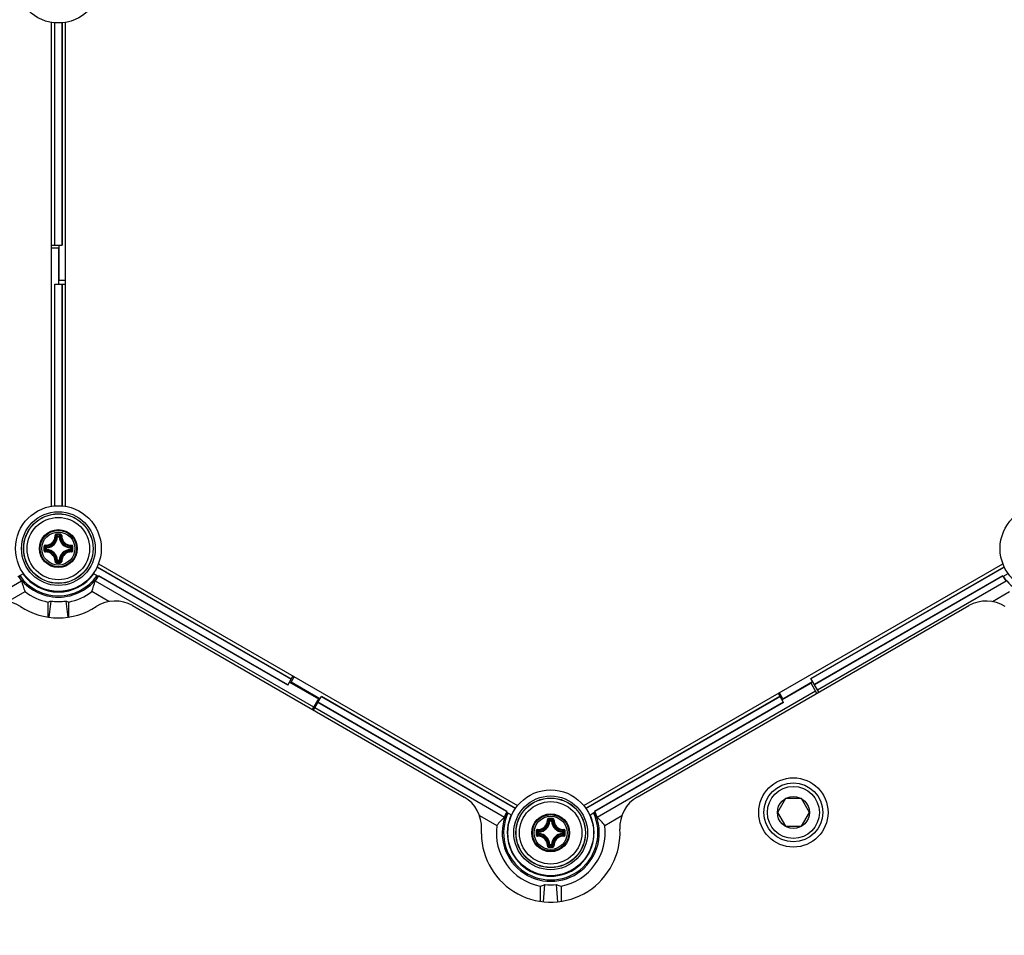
# Model space of a CAD drawing. Header units: millimetres. Extents: x 0 to 420, y 0 to 297.
# Tile 173 of 256: x 116 to 131, y 180 to 194. Entities that reach past the tile are written whole.
import ezdxf

# ---------------------------------------------------------------- set-up
doc = ezdxf.new("R2010")
doc.units = ezdxf.units.MM
doc.header["$LTSCALE"] = 23.1
doc.layers.get('0').update_dxf_attribs({"linetype": 'CONTINUOUS'})
doc.layers.add('DIM_PILOTEES', color=7, linetype='CONTINUOUS')
doc.styles.get("Standard").update_dxf_attribs({"font": 'txt', "width": 0.7})
doc.styles.add('TEXTSTYLE_4', font='txt')
doc.dimstyles.new('DIMSTYLE_4', dxfattribs={"dimtxt": 2.5, "dimasz": 3.5, "dimexe": 2, "dimexo": 0, "dimtad": 1, "dimdec": 0, "dimlfac": 10, "dimdsep": 46, "dimtxsty": 'Standard', "dimblk": '_FILLED', "dimblk1": '_FILLED', "dimblk2": '_FILLED', "dimcen": 0.09, "dimazin": 2, "dimtp": 0.8, "dimtm": 0.8, "dimtfac": 1, "dimtdec": 0, "dimtofl": 0, "dimtmove": 0, "dimatfit": 3, "dimldrblk": '_FILLED', "dimfxl": 0, "dimtolj": 1, "dimarcsym": 0})
doc.dimstyles.new('DIMSTYLE_5', dxfattribs={"dimtxt": 2.5, "dimasz": 3.5, "dimexe": 2, "dimexo": 0, "dimtad": 1, "dimlfac": 10, "dimdsep": 46, "dimtxsty": 'Standard', "dimblk": '_FILLED', "dimblk1": '_FILLED', "dimblk2": '_FILLED', "dimcen": 0.09, "dimazin": 2, "dimtp": 0.8, "dimtm": 0.8, "dimtfac": 1, "dimtmove": 0, "dimatfit": 2, "dimldrblk": '_FILLED', "dimfxl": 0, "dimtolj": 1, "dimarcsym": 0})

# ---------------------------------------------------------------- blocks, each defined once
blk = doc.blocks.new('_FILLED')
at = {"color": 0, "linetype": 'ByBlock'}
blk.add_solid([(0, 0), (-1, 0.1429), (-1, -0.1429)], dxfattribs=at)
blk = doc.blocks.new('*D8')
at = {"layer": 'DIM_PILOTEES', "color": 2, "linetype": 'Continuous'}
for p, q in [((124.125, 214.622), (176.063, 258.233)), ((154.337, 239.99), (124.125, 214.622)), ((93.913, 189.254), (124.125, 214.622))]:
    blk.add_line(p, q, dxfattribs=at)
at = {"layer": 'DIM_PILOTEES', "color": 2, "linetype": 'Continuous', "xscale": 3.5, "yscale": 3.5, "zscale": 3.5}
for p, rotation in [((154.337, 239.99), 40.0192182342), ((93.913, 189.254), 220.0192182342)]:
    blk.add_blockref('_FILLED', p, dxfattribs=dict(at, rotation=rotation))
at = {"layer": 'DIM_PILOTEES', "color": 2, "linetype": 'Continuous', "insert": (166.988, 254.693), "char_height": 2.5, "width": 13.83929, "attachment_point": 1, "rotation": 40.0192, "line_spacing_factor": 0.9, "style": 'TEXTSTYLE_4'}
blk.add_mtext('{\\ftxt;\\W0.0001;\\H0.0001;\\~}{\\ftxt;\\W1.3333333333;\\H2.5; }{\\ftxt;\\W0.0001;\\H0.0001;\\~}{\\ftxt;\\W0.0001;\\H0.0001;\\~}{\\ftxt;\\W2.3571428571;\\H2.5; }{\\ftxt;\\W0.0001;\\H0.0001;\\~}', dxfattribs=at)
blk = doc.blocks.new('*D15')
at = {"layer": 'DIM_PILOTEES', "color": 2, "linetype": 'Continuous'}
for p, q in [((124.125, 214.622), (61.807, 214.622)), ((63.807, 214.622), (63.807, 172.035)), ((63.807, 129.447), (63.807, 172.035)), ((98.955, 129.447), (61.807, 129.447))]:
    blk.add_line(p, q, dxfattribs=at)
at = {"layer": 'DIM_PILOTEES', "color": 2, "linetype": 'Continuous', "xscale": 3.5, "yscale": 3.5, "zscale": 3.5}
for p, rotation in [((63.807, 214.622), 90), ((63.807, 129.447), 270)]:
    blk.add_blockref('_FILLED', p, dxfattribs=dict(at, rotation=rotation))
at = {"layer": 'DIM_PILOTEES', "color": 2, "linetype": 'Continuous', "insert": (60.682, 169.371), "char_height": 2.5, "width": 11.78571, "attachment_point": 2, "rotation": 90, "line_spacing_factor": 0.9}
blk.add_mtext('{\\ftxt;\\W0.0001;\\H0.0001;\\~}{\\ftxt;\\W0.4285714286;\\H2.5; }{\\ftxt;\\W0.0001;\\H0.0001;\\~}{\\ftxt;\\W0.0001;\\H0.0001;\\~}{\\ftxt;\\W2.2857142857;\\H2.5; }{\\ftxt;\\W0.0001;\\H0.0001;\\~}{\\ftxt;\\W0.0001;\\H0.0001;\\~}{\\ftxt;\\W0.4285714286;\\H2.5; }{\\ftxt;\\W0.0001;\\H0.0001;\\~}', dxfattribs=at)

msp = doc.modelspace()

# ---------------------------------------------------------------- linework, layer by layer
at = {"color": 7, "linetype": 'Continuous'}
for p, q in [((116.9252, 186.5378), (116.9252, 193.5158)), ((116.9727, 190.3018), (116.9727, 193.5098)), ((116.9762, 190.3018), (116.9762, 193.5096)), ((117.0742, 193.5096), (117.0742, 190.3018)), ((117.0777, 193.5098), (117.0777, 190.3018)), ((117.1252, 193.5158), (117.1252, 186.5379)), ((116.9252, 190.3018), (117.0777, 190.3018)), ((117.0352, 189.796), (117.0352, 190.3018)), ((117.0252, 190.2577), (116.9252, 190.2577)), ((117.0252, 190.2577), (117.0252, 189.7397)), ((116.9727, 189.7397), (117.1252, 189.7397)), ((116.9727, 186.5439), (116.9727, 189.7397)), ((116.9762, 186.5441), (116.9762, 189.7397)), ((117.1252, 189.796), (117.0352, 189.796)), ((117.0742, 189.7397), (117.0742, 186.5441)), ((117.0777, 189.7397), (117.0777, 186.5439)), ((117.014, 186.0987), (117.0041, 186.0992)), ((117.014, 186.1086), (117.0365, 186.1086)), ((117.014, 186.0987), (117.014, 186.1086)), ((117.0141, 186.0987), (117.0364, 186.0987)), ((117.0365, 186.0987), (117.0365, 186.1086)), ((117.0365, 186.0987), (117.0464, 186.0992)), ((116.8542, 185.9389), (116.8443, 185.9389)), ((116.8443, 185.9164), (116.8443, 185.9389)), ((116.8542, 185.9164), (116.8443, 185.9164)), ((116.8542, 185.9389), (116.8537, 185.9488)), ((116.8542, 185.9164), (116.8537, 185.9065)), ((116.8542, 185.9165), (116.8542, 185.9388)), ((117.1962, 185.9389), (117.1968, 185.9488)), ((117.1962, 185.9389), (117.2062, 185.9389)), ((117.1962, 185.9388), (117.1962, 185.9165)), ((117.1962, 185.9164), (117.2062, 185.9164)), ((117.1962, 185.9164), (117.1968, 185.9065)), ((117.2062, 185.9389), (117.2062, 185.9164)), ((117.014, 185.7567), (117.0041, 185.7561)), ((117.014, 185.7567), (117.014, 185.7467)), ((117.0365, 185.7467), (117.014, 185.7467)), ((117.0364, 185.7567), (117.0141, 185.7567)), ((117.0365, 185.7567), (117.0464, 185.7561)), ((117.0365, 185.7567), (117.0365, 185.7467)), ((117.5836, 185.6618), (120.3832, 184.0455)), ((117.5852, 185.665), (120.385, 184.0485)), ((117.6034, 185.7093), (123.6468, 182.2202)), ((124.6034, 182.22), (130.6472, 185.7094)), ((127.8767, 184.055), (130.6652, 185.665)), ((127.8784, 184.052), (130.6669, 185.6619)), ((113.7717, 183.8904), (116.4948, 185.4626)), ((116.4475, 185.526), (116.5218, 185.5688)), ((117.603, 185.526), (117.5287, 185.5688)), ((117.5557, 185.4626), (120.7064, 183.6436)), ((120.3325, 183.9576), (117.6082, 185.5305)), ((120.3342, 183.9606), (117.6086, 185.5342)), ((130.6418, 185.5342), (127.9274, 183.9671)), ((130.6423, 185.5305), (127.9292, 183.964)), ((127.9717, 183.8904), (130.6948, 185.4626)), ((130.6475, 185.526), (130.7218, 185.5688)), ((116.2962, 185.1634), (116.5445, 185.3067)), ((116.9173, 185.171), (116.8882, 184.9373)), ((117.1332, 185.171), (117.1622, 184.9373)), ((117.7543, 185.1634), (117.506, 185.3067)), ((130.4962, 185.1634), (130.7445, 185.3067)), ((116.8752, 185.1568), (116.8752, 184.9392)), ((117.1752, 184.9392), (117.1752, 185.1568)), ((118.0955, 185.1048), (122.8775, 182.3439)), ((125.373, 182.3439), (130.155, 185.1048)), ((120.3325, 183.9576), (120.4087, 184.0897)), ((120.3803, 184.0021), (120.4253, 184.0801)), ((127.9917, 183.8558), (127.8767, 184.055)), ((120.3587, 184.0031), (120.7751, 183.7627)), ((120.7967, 183.7617), (120.3803, 184.0021)), ((127.8801, 183.9848), (127.4637, 183.7444)), ((127.4753, 183.7627), (127.9029, 184.0095)), ((127.9639, 183.8397), (127.8801, 183.9848)), ((120.7751, 183.7627), (120.6864, 183.6089)), ((120.703, 183.5993), (120.818, 183.7985)), ((120.8162, 183.7955), (123.6159, 182.1791)), ((120.818, 183.7985), (123.6178, 182.1821)), ((124.6327, 182.1821), (127.4325, 183.7985)), ((124.6346, 182.1792), (127.4342, 183.7955)), ((124.7944, 182.056), (127.9439, 183.8744)), ((127.485, 183.7076), (127.4087, 183.8397)), ((127.4753, 183.7627), (127.4253, 183.8493)), ((120.723, 183.634), (123.4581, 182.0548)), ((123.4905, 182.1343), (120.7655, 183.7076)), ((123.4935, 182.1366), (120.7672, 183.7106)), ((127.4832, 183.7106), (124.7589, 182.1377)), ((127.485, 183.7076), (124.7619, 182.1354)), ((127.5098, 182.322), (127.3943, 182.122)), ((127.7407, 182.322), (127.5098, 182.322)), ((127.8562, 182.122), (127.7407, 182.322)), ((123.0988, 182.0777), (123.3481, 181.9337)), ((123.4892, 182.1275), (123.5628, 182.0851)), ((123.491, 182.1347), (123.4905, 182.1343)), ((124.6877, 182.0851), (124.7632, 182.1287)), ((124.9047, 181.9351), (125.1517, 182.0777)), ((127.3943, 182.122), (127.5098, 181.922)), ((127.7407, 181.922), (127.8562, 182.122)), ((124.114, 181.9995), (124.1041, 182)), ((124.114, 182.0094), (124.1365, 182.0094)), ((124.114, 181.9995), (124.114, 182.0094)), ((124.1141, 181.9995), (124.1364, 181.9995)), ((124.1365, 181.9995), (124.1365, 182.0094)), ((124.1365, 181.9995), (124.1464, 182)), ((127.5098, 181.922), (127.7407, 181.922)), ((123.1254, 181.8126), (123.1268, 181.8834)), ((123.9542, 181.8397), (123.9443, 181.8397)), ((123.9443, 181.8172), (123.9443, 181.8397)), ((123.9542, 181.8172), (123.9443, 181.8172)), ((123.9542, 181.8397), (123.9537, 181.8496)), ((123.9542, 181.8172), (123.9537, 181.8073)), ((123.9542, 181.8173), (123.9542, 181.8397)), ((124.2962, 181.8397), (124.2968, 181.8496)), ((124.2962, 181.8397), (124.3062, 181.8397)), ((124.2962, 181.8396), (124.2962, 181.8173)), ((124.2962, 181.8172), (124.3062, 181.8172)), ((124.2962, 181.8172), (124.2968, 181.8073)), ((124.3062, 181.8397), (124.3062, 181.8172)), ((124.114, 181.6575), (124.1041, 181.6569)), ((124.114, 181.6575), (124.114, 181.6475)), ((124.1365, 181.6475), (124.114, 181.6475)), ((124.1364, 181.6575), (124.1141, 181.6575)), ((124.1365, 181.6575), (124.1464, 181.6569)), ((124.1365, 181.6575), (124.1365, 181.6475)), ((123.9752, 181.0585), (123.9752, 180.8401)), ((124.0197, 180.8347), (124.04, 181.0812)), ((124.2308, 180.8347), (124.2105, 181.0809)), ((124.2752, 181.058), (124.2752, 180.8401))]:
    msp.add_line(p, q, dxfattribs=at)
for centre, radius in [((117.0252, 194.126), 0.6185), ((131.2252, 194.126), 0.6185), ((117.0252, 185.9277), 0.6185), ((117.0252, 185.9277), 0.5318), ((131.2252, 185.9277), 0.6185), ((117.0252, 185.9277), 0.5019), ((117.0252, 185.9277), 0.5), ((117.0252, 185.9277), 0.45), ((117.0252, 185.9277), 0.2732), ((117.0252, 185.9277), 0.2731), ((117.0252, 185.9277), 0.262), ((117.0252, 185.9277), 0.2384), ((127.6252, 182.122), 0.5), ((127.6252, 182.122), 0.425), ((127.6252, 182.122), 0.375), ((124.1252, 181.8285), 0.6185), ((124.1252, 181.8285), 0.5318), ((127.6252, 182.122), 0.2309), ((124.1252, 181.8285), 0.5019), ((124.1252, 181.8285), 0.5), ((124.1252, 181.8285), 0.45), ((124.1252, 181.8285), 0.2732), ((124.1252, 181.8285), 0.2731), ((124.1252, 181.8285), 0.262), ((124.1252, 181.8285), 0.2384)]:
    msp.add_circle(centre, radius, dxfattribs=at)
for centre, radius, start, end in [((116.8452, 186.1077), 0.1591, 273.05434, 356.94559), ((116.8452, 186.1077), 0.169, 273.05291, 356.9472), ((116.7157, 185.8094), 0.4088, 45.14387, 48.28215), ((117.0249, 175.2389), 10.8976, 89.85392, 90.14255), ((116.6787, 185.7908), 0.462, 43.45836, 46.26688), ((117.0252, 175.3223), 10.8024, 89.85569, 90.14432), ((117.3718, 185.7909), 0.462, 133.73298, 136.54165), ((117.2052, 186.1077), 0.169, 183.0529, 266.94717), ((117.3349, 185.8093), 0.409, 131.71862, 134.85577), ((117.2052, 186.1077), 0.1591, 183.05441, 266.94559), ((127.7138, 185.9277), 10.8973, 179.85603, 180.00033), ((127.7139, 185.9276), 10.8975, 179.99981, 180.14412), ((127.6309, 185.9277), 10.8027, 179.85574, 180.14426), ((117.1619, 186.2741), 0.4618, 223.73241, 226.54218), ((117.1619, 185.5812), 0.4618, 133.45787, 136.26741), ((117.1439, 186.2375), 0.4094, 221.71998, 224.85435), ((117.1438, 185.6179), 0.4092, 135.14517, 138.28089), ((116.8452, 185.7477), 0.1591, 3.05434, 86.94565), ((116.8452, 185.7477), 0.169, 3.05293, 86.9472), ((117.2052, 185.7477), 0.169, 93.05264, 176.94693), ((117.2052, 185.7477), 0.1591, 93.05441, 176.94559), ((116.9069, 186.2372), 0.4088, 315.14387, 318.28215), ((116.9068, 185.618), 0.409, 41.71863, 44.85577), ((116.8884, 186.2742), 0.462, 313.45836, 316.26688), ((116.8884, 185.5811), 0.462, 43.73298, 46.54165), ((106.4196, 185.9277), 10.8027, 359.85574, 0.14426), ((106.3366, 185.9277), 10.8975, 359.99981, 0.14412), ((106.3367, 185.9276), 10.8973, 359.85603, 0.00033), ((116.7154, 186.0463), 0.4094, 311.71999, 314.85435), ((116.6788, 186.0643), 0.4618, 313.73245, 316.54218), ((117.3718, 186.0645), 0.462, 223.45836, 226.26689), ((117.3348, 186.046), 0.4088, 225.14387, 228.28216), ((117.0238, 196.6164), 10.8976, 269.86331, 270.15193), ((117.0253, 196.533), 10.8024, 269.85526, 270.14388), ((117.0252, 185.9277), 0.7054, 214.26805, 221.24016), ((117.0252, 185.9277), 0.7002, 214.83449, 325.16551), ((117.0252, 185.9277), 0.6802, 214.977, 325.023), ((117.0252, 185.9277), 0.6262, 215.4069, 324.5931), ((117.0252, 185.9277), 0.6239, 215.42723, 245.07126), ((117.0252, 185.9277), 0.6239, 294.91027, 324.57277), ((117.0252, 185.9277), 0.7054, 318.75984, 325.73195), ((117.0252, 185.9277), 0.7037, 325.18956, 326.00635), ((131.2252, 185.9277), 0.7037, 213.99365, 214.81044), ((131.2252, 185.9277), 0.7054, 214.26805, 221.24016), ((131.2252, 185.9277), 0.7002, 214.83449, 325.16551), ((118.416, 185.3251), 1.6541, 178.5092, 178.72532), ((117.0252, 185.9184), 0.6155, 244.70791, 295.27355), ((115.6345, 185.3255), 1.654, 1.2562, 1.472), ((116.205, 184.6718), 0.5, 56.85067, 120), ((117.0252, 185.9277), 0.7853, 232.25135, 258.98897), ((117.0252, 185.9277), 0.7853, 281.01103, 307.74865), ((117.8455, 184.6718), 0.5, 60, 123.14933), ((130.405, 184.6718), 0.5, 56.85067, 120), ((117.0252, 185.9277), 1, 236.85067, 303.14933), ((122.6275, 181.9109), 0.5, 356.85067, 60), ((125.623, 181.9109), 0.5, 120, 183.14933), ((124.1265, 181.8292), 0.7002, 154.93575, 25.16551), ((124.1265, 181.8292), 0.6802, 155.08125, 25.023), ((124.1265, 181.8292), 0.7054, 154.36847, 161.34228), ((124.1265, 181.8292), 0.7037, 154.09429, 154.91119), ((124.1252, 181.8285), 0.6262, 155.4069, 24.5931), ((124.1252, 181.8285), 0.6239, 155.42723, 185.07126), ((124.1252, 181.8285), 0.6239, 354.91027, 24.57277), ((124.1265, 181.8292), 0.7037, 25.18956, 26.00635), ((124.1265, 181.8292), 0.7054, 18.75984, 25.73195), ((124.1265, 181.8292), 0.7853, 172.34857, 258.89732), ((123.9452, 182.0085), 0.1591, 273.05434, 356.94559), ((123.9452, 182.0085), 0.169, 273.05291, 356.9472), ((123.8157, 181.7102), 0.4088, 45.14387, 48.28215), ((124.1249, 171.1397), 10.8976, 89.85392, 90.14255), ((123.7787, 181.6917), 0.462, 43.45836, 46.26688), ((124.1252, 171.2231), 10.8024, 89.85569, 90.14432), ((124.4718, 181.6917), 0.462, 133.73298, 136.54165), ((124.3052, 182.0085), 0.169, 183.0529, 266.94717), ((124.4349, 181.7101), 0.409, 131.71862, 134.85577), ((124.3052, 182.0085), 0.1591, 183.05441, 266.94559), ((124.1265, 181.8292), 0.7853, 280.91941, 7.74865), ((124.1252, 181.8285), 1, 180.91081, 3.14933), ((124.2988, 180.3227), 1.6541, 118.51108, 118.72532), ((124.1172, 181.8238), 0.6155, 184.708, 235.27353), ((134.8138, 181.8285), 10.8973, 179.85603, 180.00033), ((134.8139, 181.8284), 10.8975, 179.99981, 180.14412), ((124.2619, 182.1749), 0.4618, 223.73241, 226.54218), ((134.7309, 181.8285), 10.8027, 179.85574, 180.14426), ((124.2619, 181.482), 0.4618, 133.45787, 136.26741), ((124.2439, 182.1384), 0.4094, 221.71998, 224.85435), ((124.2438, 181.5187), 0.4092, 135.14517, 138.28089), ((123.9452, 181.6485), 0.1591, 3.05434, 86.94565), ((123.9452, 181.6485), 0.169, 3.05293, 86.9472), ((124.3052, 181.6485), 0.169, 93.05264, 176.94693), ((124.3052, 181.6485), 0.1591, 93.05441, 176.94559), ((124.0069, 182.138), 0.4088, 315.14387, 318.28215), ((124.0068, 181.5188), 0.409, 41.71863, 44.85577), ((123.9884, 182.1751), 0.462, 313.45836, 316.26688), ((123.9884, 181.4819), 0.462, 43.73298, 46.54165), ((113.5196, 181.8285), 10.8027, 359.85574, 0.14426), ((113.4365, 181.8285), 10.8975, 359.99981, 0.14412), ((113.4367, 181.8284), 10.8973, 359.85603, 0.00033), ((124.1333, 181.8238), 0.6155, 304.70791, 355.27355), ((123.9513, 180.323), 1.6539, 61.2562, 61.47201), ((123.8154, 181.9471), 0.4094, 311.71999, 314.85435), ((123.7788, 181.9652), 0.4618, 313.73245, 316.54218), ((124.1253, 192.4338), 10.8024, 269.85526, 270.14388), ((124.4718, 181.9653), 0.462, 223.45836, 226.26689), ((124.4348, 181.9468), 0.4088, 225.14387, 228.28216), ((124.1238, 192.5173), 10.8976, 269.86331, 270.15193), ((122.9084, 182.7318), 1.6539, 301.25619, 301.49531), ((124.1252, 181.8285), 0.6239, 234.91027, 305.07126), ((125.3426, 182.7318), 1.6544, 238.50926, 238.72532)]:
    msp.add_arc(centre, radius, start, end, dxfattribs=at)
for centre, major_axis, ratio, start_param, end_param in [((117.2374, 185.5601), (-0.4244, 0.7351), 0.8660474, 1.2260297, 1.4206154), ((116.813, 185.5601), (0.4244, 0.7351), 0.8660474, -1.4206154, -1.2260297), ((116.5517, 185.9277), (0.9471, 0), 0.8660474, -1.2221964, -1.174484), ((117.0252, 185.8828), (0, 0.72), 0.9980614, -3.2923339, -2.9908514), ((117.4987, 185.9277), (0.9471, 0), 0.8660474, -1.9671086, -1.9193962), ((123.9145, 181.462), (0.424, 0.7344), 0.8660474, 1.2277407, 1.4224289), ((124.3387, 181.4616), (-0.4244, 0.7351), 0.8660474, -1.4206154, -1.2260297), ((123.6534, 181.8292), (0.9463, 0), 0.8660474, -1.2237286, -1.1499476), ((124.1265, 181.7995), (0, 0.7235), 0.9991568, -3.2615583, -3.0250287), ((124.6004, 181.8292), (0.9479, 0), 0.8660474, -1.9946432, -1.9209266)]:
    msp.add_ellipse(centre, major_axis=major_axis, ratio=ratio, start_param=start_param, end_param=end_param, dxfattribs=at)
for points, knots in [([(116.8372, 185.9755), (116.8555, 185.9749), (116.8929, 185.9814), (116.9404, 186.0126), (116.9715, 186.06), (116.978, 186.0974), (116.9774, 186.1157)], [0, 0, 0, 0, 0.2490657, 0.5000009, 0.7509336, 1, 1, 1, 1]), ([(116.8384, 185.9651), (116.8579, 185.9645), (116.8978, 185.9714), (116.9483, 186.0046), (116.9815, 186.0551), (116.9884, 186.095), (116.9878, 186.1145)], [0, 0, 0, 0, 0.2491878, 0.5000017, 0.7508139, 1, 1, 1, 1]), ([(116.9978, 186.1364), (116.9925, 186.1364), (116.9816, 186.132), (116.9773, 186.121), (116.9774, 186.1157)], [0, 0, 0, 0, 0.502102, 1, 1, 1, 1]), ([(116.9774, 186.1157), (116.9797, 186.1158), (116.9829, 186.1158), (116.9863, 186.1152), (116.9875, 186.1149), (116.9878, 186.1145)], [0, 0, 0, 0, 0.6581827, 0.8829032, 1, 1, 1, 1]), ([(116.998, 186.1247), (116.9954, 186.1247), (116.9899, 186.1226), (116.9877, 186.1171), (116.9878, 186.1145)], [0, 0, 0, 0, 0.504442, 1, 1, 1, 1]), ([(116.9978, 186.1364), (116.9978, 186.1338), (116.998, 186.1299), (116.9977, 186.1259), (116.998, 186.1247)], [0, 0, 0, 0, 0.6630552, 1, 1, 1, 1]), ([(117.0527, 186.1364), (117.0527, 186.1338), (117.0525, 186.1299), (117.0527, 186.1259), (117.0525, 186.1247)], [0, 0, 0, 0, 0.663059, 1, 1, 1, 1]), ([(117.0627, 186.1145), (117.0628, 186.1171), (117.0605, 186.1226), (117.0551, 186.1247), (117.0525, 186.1247)], [0, 0, 0, 0, 0.4955539, 1, 1, 1, 1]), ([(117.0731, 186.1157), (117.0732, 186.1209), (117.0689, 186.132), (117.058, 186.1364), (117.0527, 186.1364)], [0, 0, 0, 0, 0.4975538, 1, 1, 1, 1]), ([(117.0627, 186.1145), (117.0621, 186.095), (117.069, 186.0551), (117.1022, 186.0046), (117.1527, 185.9714), (117.1926, 185.9645), (117.2121, 185.9651)], [0, 0, 0, 0, 0.2491874, 0.4999997, 0.7508135, 1, 1, 1, 1]), ([(117.0731, 186.1157), (117.0708, 186.1158), (117.0676, 186.1158), (117.0642, 186.1152), (117.0629, 186.1149), (117.0627, 186.1145)], [0, 0, 0, 0, 0.6581811, 0.8829017, 1, 1, 1, 1]), ([(117.0731, 186.1157), (117.0725, 186.0974), (117.079, 186.06), (117.1101, 186.0126), (117.1576, 185.9814), (117.195, 185.9749), (117.2133, 185.9755)], [0, 0, 0, 0, 0.2490667, 0.5000001, 0.7509355, 1, 1, 1, 1]), ([(116.8372, 185.9755), (116.832, 185.9756), (116.8209, 185.9713), (116.8165, 185.9604), (116.8165, 185.9551)], [0, 0, 0, 0, 0.4978879, 1, 1, 1, 1]), ([(116.8165, 185.9551), (116.8191, 185.9551), (116.823, 185.9549), (116.827, 185.9552), (116.8283, 185.9549)], [0, 0, 0, 0, 0.6630628, 1, 1, 1, 1]), ([(116.8165, 185.9002), (116.8191, 185.9002), (116.823, 185.9004), (116.827, 185.9002), (116.8283, 185.9005)], [0, 0, 0, 0, 0.6630545, 1, 1, 1, 1]), ([(116.8165, 185.9002), (116.8165, 185.8949), (116.8209, 185.884), (116.832, 185.8797), (116.8372, 185.8798)], [0, 0, 0, 0, 0.5021153, 1, 1, 1, 1]), ([(116.8384, 185.9651), (116.8358, 185.9652), (116.8303, 185.963), (116.8282, 185.9575), (116.8283, 185.9549)], [0, 0, 0, 0, 0.4955566, 1, 1, 1, 1]), ([(116.8283, 185.9005), (116.8282, 185.8978), (116.8303, 185.8924), (116.8358, 185.8901), (116.8384, 185.8902)], [0, 0, 0, 0, 0.5044401, 1, 1, 1, 1]), ([(116.8372, 185.9755), (116.8371, 185.9732), (116.8371, 185.97), (116.8377, 185.9666), (116.838, 185.9654), (116.8384, 185.9651)], [0, 0, 0, 0, 0.6581809, 0.8829012, 1, 1, 1, 1]), ([(116.8372, 185.8798), (116.8371, 185.8821), (116.8371, 185.8853), (116.8377, 185.8887), (116.838, 185.89), (116.8384, 185.8902)], [0, 0, 0, 0, 0.658178, 0.8828997, 1, 1, 1, 1]), ([(116.9878, 185.7408), (116.9884, 185.7603), (116.9815, 185.8002), (116.9483, 185.8507), (116.8978, 185.8839), (116.8579, 185.8908), (116.8384, 185.8902)], [0, 0, 0, 0, 0.2491874, 0.4999997, 0.7508135, 1, 1, 1, 1]), ([(116.8443, 185.9164), (116.8443, 185.914), (116.8463, 185.9089), (116.8513, 185.9066), (116.8537, 185.9065)], [0, 0, 0, 0, 0.4999794, 1, 1, 1, 1]), ([(117.2121, 185.8902), (117.1926, 185.8908), (117.1527, 185.8839), (117.1022, 185.8507), (117.069, 185.8002), (117.0621, 185.7603), (117.0627, 185.7408)], [0, 0, 0, 0, 0.2491876, 0.5000016, 0.7508137, 1, 1, 1, 1]), ([(117.2062, 185.9389), (117.2062, 185.9413), (117.2042, 185.9464), (117.1992, 185.9487), (117.1968, 185.9488)], [0, 0, 0, 0, 0.4999794, 1, 1, 1, 1]), ([(117.1968, 185.9065), (117.1992, 185.9066), (117.2042, 185.9089), (117.2062, 185.914), (117.2062, 185.9164)], [0, 0, 0, 0, 0.5000206, 1, 1, 1, 1]), ([(117.2133, 185.9755), (117.2134, 185.9732), (117.2134, 185.97), (117.2128, 185.9666), (117.2125, 185.9654), (117.2121, 185.9651)], [0, 0, 0, 0, 0.658178, 0.8828997, 1, 1, 1, 1]), ([(117.2222, 185.9549), (117.2223, 185.9575), (117.2202, 185.963), (117.2147, 185.9652), (117.2121, 185.9651)], [0, 0, 0, 0, 0.5044401, 1, 1, 1, 1]), ([(117.2121, 185.8902), (117.2147, 185.8901), (117.2202, 185.8924), (117.2223, 185.8978), (117.2222, 185.9005)], [0, 0, 0, 0, 0.4955563, 1, 1, 1, 1]), ([(117.2133, 185.8798), (117.2134, 185.8821), (117.2134, 185.8853), (117.2128, 185.8887), (117.2125, 185.89), (117.2121, 185.8902)], [0, 0, 0, 0, 0.6581802, 0.8829007, 1, 1, 1, 1]), ([(117.234, 185.9551), (117.234, 185.9604), (117.2296, 185.9713), (117.2185, 185.9756), (117.2133, 185.9755)], [0, 0, 0, 0, 0.5021153, 1, 1, 1, 1]), ([(117.2133, 185.8798), (117.2185, 185.8797), (117.2296, 185.884), (117.234, 185.8949), (117.234, 185.9002)], [0, 0, 0, 0, 0.4979095, 1, 1, 1, 1]), ([(117.234, 185.9551), (117.2314, 185.9551), (117.2275, 185.9549), (117.2235, 185.9552), (117.2222, 185.9549)], [0, 0, 0, 0, 0.6630545, 1, 1, 1, 1]), ([(117.234, 185.9002), (117.2314, 185.9002), (117.2275, 185.9004), (117.2235, 185.9002), (117.2222, 185.9005)], [0, 0, 0, 0, 0.6630739, 1, 1, 1, 1]), ([(116.9774, 185.7396), (116.978, 185.7579), (116.9715, 185.7953), (116.9403, 185.8427), (116.8929, 185.8739), (116.8555, 185.8804), (116.8372, 185.8798)], [0, 0, 0, 0, 0.2490667, 0.5000001, 0.7509355, 1, 1, 1, 1]), ([(116.9774, 185.7396), (116.9773, 185.7344), (116.9816, 185.7233), (116.9925, 185.7189), (116.9978, 185.7189)], [0, 0, 0, 0, 0.4975005, 1, 1, 1, 1]), ([(116.9774, 185.7396), (116.9797, 185.7395), (116.9829, 185.7395), (116.9863, 185.7401), (116.9875, 185.7404), (116.9878, 185.7408)], [0, 0, 0, 0, 0.6581811, 0.8829017, 1, 1, 1, 1]), ([(116.9878, 185.7408), (116.9877, 185.7382), (116.9899, 185.7327), (116.9954, 185.7307), (116.998, 185.7307)], [0, 0, 0, 0, 0.4955539, 1, 1, 1, 1]), ([(117.0365, 185.7467), (117.0389, 185.7468), (117.044, 185.7487), (117.0463, 185.7537), (117.0464, 185.7561)], [0, 0, 0, 0, 0.4999794, 1, 1, 1, 1]), ([(117.0525, 185.7307), (117.0551, 185.7307), (117.0605, 185.7327), (117.0628, 185.7382), (117.0627, 185.7408)], [0, 0, 0, 0, 0.5044421, 1, 1, 1, 1]), ([(117.0527, 185.7189), (117.058, 185.7189), (117.0689, 185.7233), (117.0732, 185.7343), (117.0731, 185.7396)], [0, 0, 0, 0, 0.5021313, 1, 1, 1, 1]), ([(117.0731, 185.7396), (117.0708, 185.7395), (117.0676, 185.7395), (117.0642, 185.7401), (117.0629, 185.7404), (117.0627, 185.7408)], [0, 0, 0, 0, 0.6581735, 0.8828958, 1, 1, 1, 1]), ([(117.2133, 185.8798), (117.1949, 185.8804), (117.1575, 185.8739), (117.1101, 185.8427), (117.079, 185.7953), (117.0725, 185.7579), (117.0731, 185.7396)], [0, 0, 0, 0, 0.2490634, 0.4999996, 0.7509324, 1, 1, 1, 1]), ([(116.9978, 185.7189), (116.9978, 185.7215), (116.998, 185.7254), (116.9977, 185.7294), (116.998, 185.7307)], [0, 0, 0, 0, 0.663059, 1, 1, 1, 1]), ([(117.0527, 185.7189), (117.0527, 185.7215), (117.0525, 185.7254), (117.0527, 185.7294), (117.0525, 185.7307)], [0, 0, 0, 0, 0.6630552, 1, 1, 1, 1]), ([(123.9372, 181.8763), (123.9555, 181.8757), (123.9929, 181.8822), (124.0403, 181.9134), (124.0715, 181.9608), (124.078, 181.9982), (124.0774, 182.0166)], [0, 0, 0, 0, 0.2490657, 0.5000009, 0.7509336, 1, 1, 1, 1]), ([(123.9384, 181.8659), (123.9579, 181.8653), (123.9978, 181.8722), (124.0483, 181.9054), (124.0815, 181.9559), (124.0884, 181.9958), (124.0878, 182.0154)], [0, 0, 0, 0, 0.2491878, 0.5000017, 0.7508139, 1, 1, 1, 1]), ([(124.0978, 182.0372), (124.0925, 182.0372), (124.0816, 182.0328), (124.0773, 182.0218), (124.0774, 182.0166)], [0, 0, 0, 0, 0.502102, 1, 1, 1, 1]), ([(124.0774, 182.0165), (124.0797, 182.0166), (124.0829, 182.0166), (124.0863, 182.016), (124.0875, 182.0157), (124.0878, 182.0154)], [0, 0, 0, 0, 0.6581827, 0.8829032, 1, 1, 1, 1]), ([(124.098, 182.0255), (124.0954, 182.0255), (124.0899, 182.0234), (124.0877, 182.0179), (124.0878, 182.0154)], [0, 0, 0, 0, 0.504442, 1, 1, 1, 1]), ([(124.0978, 182.0372), (124.0978, 182.0346), (124.098, 182.0307), (124.0977, 182.0268), (124.098, 182.0255)], [0, 0, 0, 0, 0.6630552, 1, 1, 1, 1]), ([(124.1527, 182.0372), (124.1527, 182.0346), (124.1525, 182.0307), (124.1527, 182.0268), (124.1524, 182.0255)], [0, 0, 0, 0, 0.663059, 1, 1, 1, 1]), ([(124.1627, 182.0154), (124.1628, 182.0179), (124.1605, 182.0234), (124.1551, 182.0255), (124.1524, 182.0255)], [0, 0, 0, 0, 0.4955539, 1, 1, 1, 1]), ([(124.1731, 182.0165), (124.1732, 182.0218), (124.1689, 182.0328), (124.158, 182.0372), (124.1527, 182.0372)], [0, 0, 0, 0, 0.4975538, 1, 1, 1, 1]), ([(124.1627, 182.0154), (124.1621, 181.9958), (124.169, 181.9559), (124.2022, 181.9054), (124.2527, 181.8722), (124.2926, 181.8653), (124.3121, 181.8659)], [0, 0, 0, 0, 0.2491874, 0.4999997, 0.7508135, 1, 1, 1, 1]), ([(124.1731, 182.0165), (124.1708, 182.0166), (124.1676, 182.0166), (124.1642, 182.016), (124.1629, 182.0157), (124.1627, 182.0154)], [0, 0, 0, 0, 0.6581811, 0.8829017, 1, 1, 1, 1]), ([(124.1731, 182.0165), (124.1725, 181.9982), (124.179, 181.9608), (124.2101, 181.9134), (124.2576, 181.8822), (124.295, 181.8757), (124.3133, 181.8763)], [0, 0, 0, 0, 0.2490667, 0.5000001, 0.7509355, 1, 1, 1, 1]), ([(123.9372, 181.8763), (123.932, 181.8765), (123.9209, 181.8722), (123.9165, 181.8612), (123.9165, 181.8559)], [0, 0, 0, 0, 0.4978879, 1, 1, 1, 1]), ([(123.9165, 181.8559), (123.9191, 181.8559), (123.923, 181.8557), (123.927, 181.856), (123.9282, 181.8557)], [0, 0, 0, 0, 0.6630628, 1, 1, 1, 1]), ([(123.9165, 181.801), (123.9191, 181.801), (123.923, 181.8012), (123.927, 181.801), (123.9282, 181.8013)], [0, 0, 0, 0, 0.6630545, 1, 1, 1, 1]), ([(123.9165, 181.801), (123.9165, 181.7958), (123.9209, 181.7848), (123.932, 181.7805), (123.9372, 181.7807)], [0, 0, 0, 0, 0.5021153, 1, 1, 1, 1]), ([(123.9384, 181.8659), (123.9358, 181.866), (123.9303, 181.8638), (123.9282, 181.8583), (123.9282, 181.8557)], [0, 0, 0, 0, 0.4955566, 1, 1, 1, 1]), ([(123.9282, 181.8013), (123.9282, 181.7986), (123.9303, 181.7932), (123.9358, 181.7909), (123.9384, 181.791)], [0, 0, 0, 0, 0.5044401, 1, 1, 1, 1]), ([(123.9372, 181.8763), (123.9371, 181.874), (123.9371, 181.8708), (123.9377, 181.8675), (123.938, 181.8662), (123.9384, 181.8659)], [0, 0, 0, 0, 0.6581809, 0.8829012, 1, 1, 1, 1]), ([(123.9372, 181.7807), (123.9371, 181.783), (123.9371, 181.7862), (123.9377, 181.7895), (123.938, 181.7908), (123.9384, 181.791)], [0, 0, 0, 0, 0.658178, 0.8828997, 1, 1, 1, 1]), ([(124.0774, 181.6404), (124.078, 181.6587), (124.0715, 181.6961), (124.0403, 181.7436), (123.9929, 181.7747), (123.9555, 181.7812), (123.9372, 181.7807)], [0, 0, 0, 0, 0.2490667, 0.5000001, 0.7509355, 1, 1, 1, 1]), ([(124.0878, 181.6416), (124.0884, 181.6611), (124.0815, 181.701), (124.0483, 181.7515), (123.9978, 181.7848), (123.9579, 181.7916), (123.9384, 181.791)], [0, 0, 0, 0, 0.2491874, 0.4999997, 0.7508135, 1, 1, 1, 1]), ([(123.9443, 181.8172), (123.9443, 181.8148), (123.9463, 181.8097), (123.9513, 181.8075), (123.9537, 181.8073)], [0, 0, 0, 0, 0.4999794, 1, 1, 1, 1]), ([(124.3121, 181.791), (124.2926, 181.7916), (124.2527, 181.7848), (124.2022, 181.7515), (124.169, 181.701), (124.1621, 181.6611), (124.1627, 181.6416)], [0, 0, 0, 0, 0.2491876, 0.5000016, 0.7508137, 1, 1, 1, 1]), ([(124.3132, 181.7807), (124.2949, 181.7812), (124.2575, 181.7747), (124.2101, 181.7435), (124.179, 181.6961), (124.1725, 181.6587), (124.1731, 181.6404)], [0, 0, 0, 0, 0.2490634, 0.4999996, 0.7509324, 1, 1, 1, 1]), ([(124.3062, 181.8397), (124.3061, 181.8422), (124.3042, 181.8472), (124.2992, 181.8495), (124.2968, 181.8496)], [0, 0, 0, 0, 0.4999794, 1, 1, 1, 1]), ([(124.2968, 181.8073), (124.2992, 181.8075), (124.3042, 181.8097), (124.3061, 181.8148), (124.3062, 181.8172)], [0, 0, 0, 0, 0.5000206, 1, 1, 1, 1]), ([(124.3133, 181.8763), (124.3134, 181.874), (124.3134, 181.8708), (124.3128, 181.8675), (124.3125, 181.8662), (124.3121, 181.8659)], [0, 0, 0, 0, 0.658178, 0.8828997, 1, 1, 1, 1]), ([(124.3222, 181.8557), (124.3222, 181.8583), (124.3202, 181.8638), (124.3147, 181.866), (124.3121, 181.8659)], [0, 0, 0, 0, 0.5044401, 1, 1, 1, 1]), ([(124.3121, 181.791), (124.3147, 181.7909), (124.3202, 181.7932), (124.3222, 181.7986), (124.3222, 181.8013)], [0, 0, 0, 0, 0.4955563, 1, 1, 1, 1]), ([(124.3133, 181.7807), (124.3134, 181.783), (124.3134, 181.7862), (124.3128, 181.7895), (124.3125, 181.7908), (124.3121, 181.791)], [0, 0, 0, 0, 0.6581802, 0.8829007, 1, 1, 1, 1]), ([(124.3132, 181.7807), (124.3185, 181.7805), (124.3296, 181.7848), (124.334, 181.7957), (124.334, 181.801)], [0, 0, 0, 0, 0.4979095, 1, 1, 1, 1]), ([(124.334, 181.8559), (124.334, 181.8612), (124.3296, 181.8722), (124.3185, 181.8765), (124.3133, 181.8763)], [0, 0, 0, 0, 0.5021153, 1, 1, 1, 1]), ([(124.334, 181.8559), (124.3314, 181.8559), (124.3275, 181.8557), (124.3235, 181.856), (124.3222, 181.8557)], [0, 0, 0, 0, 0.6630545, 1, 1, 1, 1]), ([(124.334, 181.801), (124.3314, 181.801), (124.3275, 181.8012), (124.3235, 181.801), (124.3222, 181.8013)], [0, 0, 0, 0, 0.6630739, 1, 1, 1, 1]), ([(124.0774, 181.6404), (124.0773, 181.6352), (124.0816, 181.6241), (124.0925, 181.6197), (124.0978, 181.6197)], [0, 0, 0, 0, 0.4975005, 1, 1, 1, 1]), ([(124.0774, 181.6404), (124.0797, 181.6403), (124.0829, 181.6403), (124.0863, 181.6409), (124.0875, 181.6413), (124.0878, 181.6416)], [0, 0, 0, 0, 0.6581811, 0.8829017, 1, 1, 1, 1]), ([(124.0878, 181.6416), (124.0877, 181.639), (124.0899, 181.6336), (124.0954, 181.6315), (124.098, 181.6315)], [0, 0, 0, 0, 0.4955539, 1, 1, 1, 1]), ([(124.0978, 181.6197), (124.0978, 181.6223), (124.098, 181.6262), (124.0977, 181.6302), (124.098, 181.6315)], [0, 0, 0, 0, 0.663059, 1, 1, 1, 1]), ([(124.1365, 181.6475), (124.1389, 181.6476), (124.144, 181.6496), (124.1463, 181.6545), (124.1464, 181.6569)], [0, 0, 0, 0, 0.4999794, 1, 1, 1, 1]), ([(124.1524, 181.6315), (124.1551, 181.6315), (124.1605, 181.6336), (124.1628, 181.639), (124.1627, 181.6416)], [0, 0, 0, 0, 0.5044421, 1, 1, 1, 1]), ([(124.1527, 181.6197), (124.1527, 181.6223), (124.1525, 181.6262), (124.1527, 181.6302), (124.1524, 181.6315)], [0, 0, 0, 0, 0.6630552, 1, 1, 1, 1]), ([(124.1527, 181.6197), (124.158, 181.6197), (124.1689, 181.6241), (124.1732, 181.6352), (124.1731, 181.6404)], [0, 0, 0, 0, 0.5021313, 1, 1, 1, 1]), ([(124.1731, 181.6404), (124.1708, 181.6403), (124.1676, 181.6403), (124.1642, 181.6409), (124.1629, 181.6413), (124.1627, 181.6416)], [0, 0, 0, 0, 0.6581735, 0.8828958, 1, 1, 1, 1])]:
    msp.add_open_spline(points, degree=3, knots=knots, dxfattribs=at)
for points in [[(117.014, 186.1086), (117.0116, 186.1086), (117.0065, 186.1066), (117.0042, 186.1016), (117.0041, 186.0992)], [(117.0464, 186.0992), (117.0463, 186.1016), (117.044, 186.1066), (117.0389, 186.1086), (117.0365, 186.1086)], [(116.8537, 185.9488), (116.8513, 185.9487), (116.8463, 185.9464), (116.8443, 185.9413), (116.8443, 185.9389)], [(117.0041, 185.7561), (117.0042, 185.7537), (117.0065, 185.7487), (117.0116, 185.7467), (117.014, 185.7467)], [(124.114, 182.0094), (124.1116, 182.0094), (124.1065, 182.0074), (124.1042, 182.0024), (124.1041, 182)], [(124.1464, 182), (124.1463, 182.0024), (124.144, 182.0074), (124.1389, 182.0094), (124.1365, 182.0094)], [(123.9537, 181.8496), (123.9513, 181.8495), (123.9463, 181.8472), (123.9443, 181.8422), (123.9443, 181.8397)], [(124.1041, 181.6569), (124.1042, 181.6545), (124.1065, 181.6496), (124.1116, 181.6476), (124.114, 181.6475)]]:
    msp.add_open_spline(points, degree=3, dxfattribs=at)

# ---------------------------------------------------------------- dimensions: what is measured, and where the dimension line sits
at = {"layer": 'DIM_PILOTEES', "color": 2, "linetype": 'Continuous'}
dim = msp.add_diameter_dim_2p(p1=(154.3372, 239.9901), p2=(93.9133, 189.2539), text='{\\ftxt;\\W0.0001;\\H0.0001;\\~}{\\ftxt;\\W1.3333333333;\\H2.5; }{\\ftxt;\\W0.0001;\\H0.0001;\\~}{\\ftxt;\\W0.0001;\\H0.0001;\\~}{\\ftxt;\\W2.3571428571;\\H2.5; }{\\ftxt;\\W0.0001;\\H0.0001;\\~}', dimstyle='DIMSTYLE_5', override={"dimpost": '<>'}, dxfattribs=at)
dim.commit()
dim.dimension.update_dxf_attribs({"geometry": '*D8', "text_midpoint": (171.1483, 254.9219), "dimtype": 163})
dim = msp.add_linear_dim(base=(63.8067, 214.622), p1=(98.9554, 129.4471), p2=(124.1252, 214.622), angle=90, text='{\\ftxt;\\W0.0001;\\H0.0001;\\~}{\\ftxt;\\W0.4285714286;\\H2.5; }{\\ftxt;\\W0.0001;\\H0.0001;\\~}{\\ftxt;\\W0.0001;\\H0.0001;\\~}{\\ftxt;\\W2.2857142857;\\H2.5; }{\\ftxt;\\W0.0001;\\H0.0001;\\~}{\\ftxt;\\W0.0001;\\H0.0001;\\~}{\\ftxt;\\W0.4285714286;\\H2.5; }{\\ftxt;\\W0.0001;\\H0.0001;\\~}', dimstyle='DIMSTYLE_4', dxfattribs=at)
dim.commit()
dim.dimension.update_dxf_attribs({"geometry": '*D15', "text_midpoint": (63.8067, 172.2285), "dimtype": 160})

doc.saveas('drawing.dxf')
